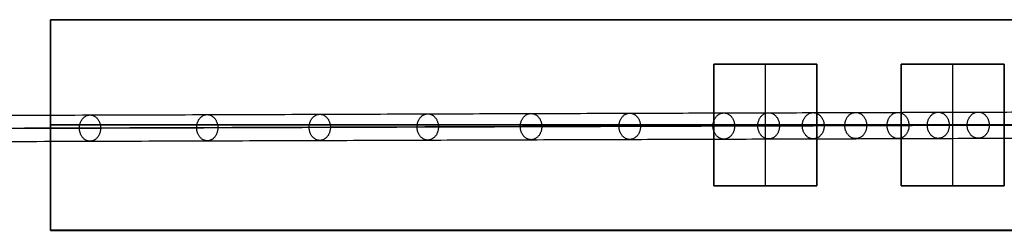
# Model space of a CAD drawing. Header units: millimetres. Extents: x -1412 to 1510, y -15 to 15.
# Tile 14 of 17: x 1297 to 1403, y -11 to 12. Entities that reach past the tile are written whole.
import ezdxf

# ---------------------------------------------------------------- set-up
doc = ezdxf.new("R2010")
doc.units = ezdxf.units.MM
doc.layers.add('CABLE', color=7, linetype='Continuous')
doc.layers.add('METAL NEGRO', color=7, linetype='Continuous')

msp = doc.modelspace()

# ---------------------------------------------------------------- linework, layer by layer
at = {"layer": 'CABLE'}
for points, knots in [([(1170.14, 1.04, 380.77), (1175.8, 1.06, 387.87), (1186.96, 1.1, 401.9), (1203.42, 1.16, 422.74), (1219.38, 1.21, 443.09), (1234.85, 1.27, 462.96), (1249.83, 1.32, 482.34), (1264.31, 1.37, 501.24), (1278.31, 1.41, 519.66), (1291.8, 1.46, 537.59), (1304.8, 1.5, 555.04), (1317.31, 1.54, 572.01), (1329.33, 1.58, 588.49), (1340.85, 1.62, 604.49), (1351.88, 1.66, 620), (1362.42, 1.69, 635.04), (1370.85, 1.72, 647.25), (1377.36, 1.74, 656.81), (1382.06, 1.75, 663.76), (1386.66, 1.77, 670.63), (1391.11, 1.78, 677.34), (1395.46, 1.8, 683.97), (1399.67, 1.81, 690.44), (1403.78, 1.82, 696.83), (1407.73, 1.83, 703.06), (1411.6, 1.85, 709.21), (1415.31, 1.86, 715.19), (1418.92, 1.87, 721.1), (1422.39, 1.88, 726.84), (1425.75, 1.89, 732.51), (1428.97, 1.9, 738), (1432.09, 1.91, 743.43), (1434.59, 1.91, 747.85), (1436.55, 1.92, 751.36), (1437.96, 1.92, 753.92), (1439.35, 1.93, 756.46), (1440.7, 1.93, 758.96), (1442.02, 1.94, 761.44), (1443.73, 1.94, 764.68), (1445.39, 1.94, 767.88), (1447, 1.95, 771.04), (1448.17, 1.95, 773.36), (1449.31, 1.95, 775.65), (1450.41, 1.96, 777.91), (1451.49, 1.96, 780.15), (1452.53, 1.96, 782.35), (1453.55, 1.97, 784.53), (1454.53, 1.97, 786.66), (1455.48, 1.97, 788.78), (1456.4, 1.97, 790.86), (1457.3, 1.97, 792.92), (1458.15, 1.98, 794.94), (1458.98, 1.98, 796.93), (1459.78, 1.98, 798.89), (1460.55, 1.98, 800.82), (1461.28, 1.98, 802.72), (1461.99, 1.98, 804.59), (1462.66, 1.98, 806.43), (1463.31, 1.99, 808.24), (1463.92, 1.99, 810.02), (1464.5, 1.99, 811.77), (1465.05, 1.99, 813.49), (1465.57, 1.99, 815.18), (1466.06, 1.99, 816.84), (1466.52, 1.99, 818.47), (1466.95, 1.99, 820.07), (1467.34, 1.99, 821.64), (1467.59, 1.99, 822.67), (1467.71, 1.99, 823.19), (1467.71, 1.99, 823.19), (1467.71, 1.99, 823.19), (1467.71, 1.99, 823.19)], [0, 0, 0, 0, 27.235592, 53.785722, 79.650681, 104.830781, 129.326365, 153.137801, 176.265493, 198.709879, 220.47144, 241.550705, 261.948254, 281.664727, 300.700834, 319.057364, 336.735196, 345.235256, 353.735315, 361.897072, 370.058829, 377.882909, 385.706989, 393.194102, 400.681215, 407.832173, 414.983131, 421.798864, 428.614597, 435.096181, 441.577765, 447.726451, 453.875137, 456.825092, 459.775046, 462.642346, 465.509645, 468.294514, 471.079383, 476.484752, 479.105521, 481.72629, 484.265439, 486.804588, 489.26244, 491.720293, 494.097206, 496.47412, 498.770491, 501.066862, 503.303096, 505.499395, 507.655884, 509.772694, 511.849967, 513.88785, 515.8865, 517.846082, 519.766774, 521.648761, 523.492244, 525.297433, 527.064555, 528.793849, 530.485572, 532.139999, 533.757421, 535.338153, 535.338153, 535.338153, 535.338416, 535.338416, 535.338416, 535.338416]), ([(1169.05, -0.36, 381.65), (1174.71, -0.34, 388.75), (1185.87, -0.3, 402.78), (1202.32, -0.24, 423.61), (1218.28, -0.19, 443.95), (1233.75, -0.13, 463.82), (1248.72, -0.08, 483.2), (1263.2, -0.03, 502.09), (1277.19, 0.01, 520.5), (1290.68, 0.06, 538.43), (1303.68, 0.1, 555.87), (1316.19, 0.14, 572.84), (1328.2, 0.18, 589.31), (1339.72, 0.22, 605.31), (1350.74, 0.26, 620.81), (1361.27, 0.29, 635.84), (1369.7, 0.32, 648.05), (1376.2, 0.34, 657.59), (1380.9, 0.35, 664.54), (1385.49, 0.37, 671.41), (1389.94, 0.38, 678.11), (1394.29, 0.4, 684.74), (1398.49, 0.41, 691.2), (1402.6, 0.42, 697.59), (1406.55, 0.43, 703.8), (1410.41, 0.45, 709.95), (1414.12, 0.46, 715.92), (1417.73, 0.47, 721.83), (1421.19, 0.48, 727.56), (1424.55, 0.49, 733.22), (1427.76, 0.5, 738.71), (1430.88, 0.51, 744.12), (1433.37, 0.51, 748.54), (1435.32, 0.52, 752.04), (1436.73, 0.52, 754.6), (1438.12, 0.53, 757.13), (1439.46, 0.53, 759.63), (1440.79, 0.53, 762.1), (1442.49, 0.54, 765.33), (1444.15, 0.54, 768.52), (1445.75, 0.55, 771.67), (1446.91, 0.55, 773.98), (1448.05, 0.55, 776.27), (1449.15, 0.56, 778.52), (1450.23, 0.56, 780.76), (1451.26, 0.56, 782.94), (1452.28, 0.56, 785.11), (1453.25, 0.57, 787.24), (1454.2, 0.57, 789.35), (1455.12, 0.57, 791.43), (1456.01, 0.57, 793.47), (1456.86, 0.58, 795.48), (1457.69, 0.58, 797.47), (1458.48, 0.58, 799.42), (1459.25, 0.58, 801.34), (1459.98, 0.58, 803.22), (1460.68, 0.58, 805.08), (1461.35, 0.58, 806.91), (1461.99, 0.59, 808.71), (1462.59, 0.59, 810.47), (1463.17, 0.59, 812.21), (1463.72, 0.59, 813.91), (1464.23, 0.59, 815.59), (1464.72, 0.59, 817.23), (1465.17, 0.59, 818.84), (1465.59, 0.59, 820.42), (1465.97, 0.59, 821.92), (1466.2, 0.59, 822.89), (1466.31, 0.59, 823.35)], [0, 0, 0, 0, 27.203937, 53.723208, 79.558104, 104.708938, 129.176051, 152.959812, 176.060622, 198.478922, 220.21519, 241.269955, 261.643796, 281.337353, 300.351335, 318.686529, 336.343814, 344.833994, 353.324175, 361.476445, 369.628716, 377.443702, 385.258688, 392.737099, 400.215511, 407.358157, 414.500803, 421.308615, 428.116426, 434.590476, 441.064527, 447.206066, 453.347606, 456.294132, 459.240658, 462.104624, 464.968591, 467.750223, 470.531855, 475.930942, 478.548665, 481.166388, 483.702586, 486.238783, 488.693779, 491.148774, 493.522926, 495.897077, 498.190779, 500.484481, 502.718115, 504.911861, 507.065844, 509.180194, 511.255053, 513.290567, 515.286894, 517.244199, 519.162658, 521.042458, 522.883798, 524.686889, 526.451957, 528.179241, 529.868998, 531.521502, 533.137044, 534.555672, 534.555672, 534.555672, 534.555672]), ([(1469.11, 0.59, 823.03), (1469.1, 0.59, 822.98), (1469.08, 0.59, 822.92), (1469.07, 0.59, 822.87), (1468.95, 0.59, 822.35), (1468.7, 0.59, 821.3), (1468.3, 0.59, 819.71), (1467.87, 0.59, 818.1), (1467.41, 0.59, 816.45), (1466.91, 0.59, 814.78), (1466.39, 0.59, 813.07), (1465.83, 0.59, 811.34), (1465.25, 0.59, 809.58), (1464.63, 0.59, 807.78), (1463.98, 0.59, 805.96), (1463.3, 0.58, 804.11), (1462.59, 0.58, 802.22), (1461.85, 0.58, 800.31), (1461.08, 0.58, 798.37), (1460.28, 0.58, 796.4), (1459.45, 0.58, 794.4), (1458.58, 0.57, 792.37), (1457.69, 0.57, 790.3), (1456.76, 0.57, 788.21), (1455.8, 0.57, 786.08), (1454.82, 0.57, 783.94), (1453.8, 0.56, 781.75), (1452.75, 0.56, 779.55), (1451.67, 0.56, 777.3), (1450.56, 0.56, 775.04), (1449.42, 0.55, 772.73), (1448.25, 0.55, 770.41), (1446.64, 0.54, 767.24), (1444.97, 0.54, 764.03), (1443.26, 0.54, 760.79), (1441.93, 0.53, 758.3), (1440.58, 0.53, 755.8), (1439.19, 0.52, 753.25), (1437.77, 0.52, 750.69), (1435.82, 0.51, 747.17), (1433.31, 0.51, 742.74), (1430.18, 0.5, 737.3), (1426.96, 0.49, 731.8), (1423.59, 0.48, 726.12), (1420.12, 0.47, 720.37), (1416.5, 0.46, 714.46), (1412.79, 0.45, 708.47), (1408.92, 0.43, 702.31), (1404.96, 0.42, 696.08), (1400.85, 0.41, 689.68), (1396.64, 0.4, 683.21), (1392.28, 0.38, 676.57), (1387.82, 0.37, 669.86), (1383.22, 0.35, 662.98), (1378.52, 0.34, 656.02), (1372, 0.32, 646.46), (1363.57, 0.29, 634.24), (1353.03, 0.26, 619.2), (1341.99, 0.22, 603.68), (1330.46, 0.18, 587.67), (1318.45, 0.14, 571.18), (1305.93, 0.1, 554.21), (1292.92, 0.06, 536.75), (1279.42, 0.01, 518.81), (1265.43, -0.03, 500.39), (1250.94, -0.08, 481.49), (1235.96, -0.13, 462.1), (1220.49, -0.19, 442.23), (1204.52, -0.24, 421.87), (1188.06, -0.3, 401.04), (1176.9, -0.34, 387), (1171.24, -0.36, 379.9)], [0, 0, 0, 0, 0.158856, 0.158856, 0.158856, 1.741443, 3.360764, 5.017132, 6.710842, 8.442166, 10.211362, 12.018671, 13.864318, 15.748514, 17.67146, 19.633343, 21.634339, 23.674614, 25.754326, 27.873622, 30.032642, 32.231519, 34.470378, 36.769445, 39.068511, 41.448216, 43.82792, 46.288658, 48.749395, 51.291525, 53.833654, 56.4575, 59.081346, 64.49306, 67.281199, 70.069337, 72.940002, 75.810667, 78.764085, 81.717503, 87.873407, 94.029311, 100.518503, 107.007696, 113.831431, 120.655165, 127.814517, 134.97387, 142.469772, 149.965675, 157.79894, 165.632205, 173.803543, 181.974881, 190.484919, 198.994957, 216.693541, 235.07162, 254.130074, 273.869693, 294.291187, 315.395197, 337.182305, 359.65304, 382.807881, 406.64727, 431.17161, 456.38127, 482.276592, 508.85789, 536.125454, 536.125454, 536.125454, 536.125454]), ([(1170.14, -1.76, 380.78), (1175.81, -1.74, 387.88), (1186.96, -1.7, 401.91), (1203.42, -1.64, 422.74), (1219.39, -1.59, 443.09), (1234.86, -1.53, 462.96), (1249.84, -1.48, 482.34), (1264.32, -1.43, 501.24), (1278.31, -1.39, 519.66), (1291.8, -1.34, 537.59), (1304.81, -1.3, 555.04), (1317.32, -1.26, 572.01), (1329.33, -1.22, 588.49), (1340.86, -1.18, 604.49), (1351.88, -1.14, 620.01), (1362.42, -1.11, 635.04), (1370.85, -1.08, 647.26), (1377.36, -1.06, 656.81), (1382.06, -1.05, 663.76), (1386.66, -1.03, 670.63), (1391.11, -1.02, 677.34), (1395.47, -1, 683.98), (1399.67, -0.99, 690.44), (1403.78, -0.98, 696.83), (1407.74, -0.97, 703.06), (1411.6, -0.95, 709.21), (1415.31, -0.94, 715.19), (1418.93, -0.93, 721.1), (1422.39, -0.92, 726.84), (1425.76, -0.91, 732.51), (1428.97, -0.9, 738.01), (1432.1, -0.89, 743.43), (1434.6, -0.89, 747.86), (1436.55, -0.88, 751.37), (1437.96, -0.88, 753.93), (1439.35, -0.87, 756.47), (1440.7, -0.87, 758.96), (1442.02, -0.86, 761.45), (1443.73, -0.86, 764.68), (1445.39, -0.86, 767.88), (1447, -0.85, 771.04), (1448.17, -0.85, 773.36), (1449.31, -0.85, 775.66), (1450.41, -0.84, 777.91), (1451.49, -0.84, 780.15), (1452.53, -0.84, 782.35), (1453.55, -0.83, 784.53), (1454.53, -0.83, 786.66), (1455.48, -0.83, 788.78), (1456.4, -0.83, 790.86), (1457.3, -0.83, 792.92), (1458.16, -0.82, 794.94), (1458.99, -0.82, 796.93), (1459.78, -0.82, 798.89), (1460.55, -0.82, 800.82), (1461.28, -0.82, 802.72), (1461.99, -0.82, 804.59), (1462.66, -0.82, 806.43), (1463.31, -0.81, 808.25), (1463.92, -0.81, 810.03), (1464.5, -0.81, 811.77), (1465.05, -0.81, 813.49), (1465.57, -0.81, 815.18), (1466.06, -0.81, 816.84), (1466.52, -0.81, 818.47), (1466.95, -0.81, 820.07), (1467.34, -0.81, 821.64), (1467.59, -0.81, 822.67), (1467.71, -0.81, 823.19)], [0, 0, 0, 0, 27.235592, 53.785722, 79.650681, 104.830781, 129.326365, 153.137801, 176.265493, 198.709879, 220.47144, 241.550705, 261.948254, 281.664727, 300.700834, 319.057364, 336.735196, 345.235256, 353.735315, 361.897072, 370.058829, 377.882909, 385.706989, 393.194102, 400.681215, 407.832173, 414.983131, 421.798864, 428.614597, 435.096181, 441.577765, 447.726451, 453.875137, 456.825092, 459.775046, 462.642346, 465.509645, 468.294514, 471.079383, 476.484752, 479.105521, 481.72629, 484.265439, 486.804588, 489.26244, 491.720293, 494.097206, 496.47412, 498.770491, 501.066862, 503.303096, 505.499395, 507.655884, 509.772694, 511.849967, 513.88785, 515.8865, 517.846082, 519.766774, 521.648761, 523.492244, 525.297433, 527.064555, 528.793849, 530.485572, 532.139999, 533.757421, 535.337889, 535.337889, 535.337889, 535.337889])]:
    msp.add_open_spline(points, degree=3, knots=knots, dxfattribs=at)
for points, knots in [([(1303.8, 0.1, 556.07), (1303.8, 1.5, 556.07), (1304.93, 1.5, 555.23), (1306.05, 1.5, 554.4), (1306.05, 0.1, 554.4)], [4.39823, 4.39823, 4.39823, 6.597345, 6.597345, 8.796459, 8.796459, 8.796459]), ([(1316.31, 0.14, 573.03), (1316.3, 1.54, 573.03), (1317.43, 1.54, 572.2), (1318.56, 1.54, 571.37), (1318.56, 0.14, 571.37)], [4.39823, 4.39823, 4.39823, 6.597345, 6.597345, 8.796459, 8.796459, 8.796459]), ([(1328.32, 0.18, 589.51), (1328.31, 1.58, 589.5), (1329.45, 1.58, 588.68), (1330.58, 1.58, 587.86), (1330.58, 0.18, 587.86)], [4.39823, 4.39823, 4.39823, 6.597345, 6.597345, 8.796459, 8.796459, 8.796459]), ([(1339.83, 0.22, 605.5), (1339.83, 1.62, 605.5), (1340.97, 1.62, 604.68), (1342.11, 1.62, 603.87), (1342.11, 0.22, 603.87)], [4.39823, 4.39823, 4.39823, 6.597345, 6.597345, 8.796459, 8.796459, 8.796459]), ([(1350.85, 0.26, 621.01), (1350.85, 1.66, 621.01), (1351.99, 1.66, 620.2), (1353.14, 1.66, 619.39), (1353.14, 0.26, 619.4)], [4.39823, 4.39823, 4.39823, 6.597345, 6.597345, 8.796459, 8.796459, 8.796459]), ([(1361.38, 0.29, 636.04), (1361.38, 1.69, 636.03), (1362.53, 1.69, 635.24), (1363.68, 1.69, 634.44), (1363.68, 0.29, 634.44)], [4.39823, 4.39823, 4.39823, 6.597345, 6.597345, 8.796459, 8.796459, 8.796459]), ([(1371.41, 0.32, 650.58), (1371.41, 1.72, 650.58), (1372.57, 1.72, 649.79), (1373.72, 1.72, 648.99), (1373.72, 0.32, 649)], [4.39823, 4.39823, 4.39823, 6.597345, 6.597345, 8.796459, 8.796459, 8.796459]), ([(1376.2, 0.34, 657.6), (1376.2, 1.74, 657.6), (1377.35, 1.74, 656.81), (1378.51, 1.74, 656.02), (1378.51, 0.34, 656.03)], [4.39823, 4.39823, 4.39823, 6.597345, 6.597345, 8.796459, 8.796459, 8.796459]), ([(1380.95, 0.35, 664.64), (1380.95, 1.75, 664.63), (1382.11, 1.75, 663.85), (1383.27, 1.75, 663.07), (1383.28, 0.35, 663.07)], [4.39823, 4.39823, 4.39823, 6.597345, 6.597345, 8.796459, 8.796459, 8.796459]), ([(1385.49, 0.37, 671.41), (1385.49, 1.77, 671.41), (1386.65, 1.77, 670.63), (1387.82, 1.77, 669.86), (1387.82, 0.37, 669.86)], [4.39823, 4.39823, 4.39823, 6.597345, 6.597345, 8.796459, 8.796459, 8.796459]), ([(1390, 0.38, 678.21), (1390, 1.78, 678.21), (1391.16, 1.78, 677.44), (1392.33, 1.78, 676.66), (1392.33, 0.38, 676.67)], [4.39823, 4.39823, 4.39823, 6.597345, 6.597345, 8.796459, 8.796459, 8.796459]), ([(1394.29, 0.4, 684.74), (1394.29, 1.8, 684.74), (1395.46, 1.8, 683.98), (1396.63, 1.8, 683.21), (1396.63, 0.4, 683.21)], [4.39823, 4.39823, 4.39823, 6.597345, 6.597345, 8.796459, 8.796459, 8.796459]), ([(1398.55, 0.41, 691.3), (1398.55, 1.81, 691.3), (1399.72, 1.81, 690.54), (1400.9, 1.81, 689.78), (1400.9, 0.41, 689.78)], [4.39823, 4.39823, 4.39823, 6.597345, 6.597345, 8.796459, 8.796459, 8.796459]), ([(1306.05, 0.1, 554.4), (1306.05, -1.3, 554.4), (1304.93, -1.3, 555.24), (1303.8, -1.3, 556.07), (1303.8, 0.1, 556.07)], [0, 0, 0, 2.199115, 2.199115, 4.39823, 4.39823, 4.39823]), ([(1318.56, 0.14, 571.37), (1318.57, -1.26, 571.38), (1317.44, -1.26, 572.2), (1316.31, -1.26, 573.03), (1316.31, 0.14, 573.03)], [0, 0, 0, 2.199115, 2.199115, 4.39823, 4.39823, 4.39823]), ([(1330.58, 0.18, 587.86), (1330.58, -1.22, 587.87), (1329.45, -1.22, 588.69), (1328.32, -1.22, 589.51), (1328.32, 0.18, 589.51)], [0, 0, 0, 2.199115, 2.199115, 4.39823, 4.39823, 4.39823]), ([(1342.11, 0.22, 603.87), (1342.11, -1.18, 603.87), (1340.97, -1.18, 604.69), (1339.83, -1.18, 605.5), (1339.83, 0.22, 605.5)], [0, 0, 0, 2.199115, 2.199115, 4.39823, 4.39823, 4.39823]), ([(1353.14, 0.26, 619.4), (1353.14, -1.14, 619.4), (1352, -1.14, 620.21), (1350.85, -1.14, 621.01), (1350.85, 0.26, 621.01)], [0, 0, 0, 2.199115, 2.199115, 4.39823, 4.39823, 4.39823]), ([(1363.68, 0.29, 634.44), (1363.68, -1.11, 634.44), (1362.53, -1.11, 635.24), (1361.38, -1.11, 636.04), (1361.38, 0.29, 636.04)], [0, 0, 0, 2.199115, 2.199115, 4.39823, 4.39823, 4.39823]), ([(1373.72, 0.32, 649), (1373.73, -1.08, 649), (1372.57, -1.08, 649.79), (1371.41, -1.08, 650.58), (1371.41, 0.32, 650.58)], [0, 0, 0, 2.199115, 2.199115, 4.39823, 4.39823, 4.39823]), ([(1378.51, 0.34, 656.03), (1378.52, -1.06, 656.03), (1377.36, -1.06, 656.81), (1376.2, -1.06, 657.6), (1376.2, 0.34, 657.6)], [0, 0, 0, 2.199115, 2.199115, 4.39823, 4.39823, 4.39823]), ([(1383.28, 0.35, 663.07), (1383.28, -1.05, 663.08), (1382.12, -1.05, 663.86), (1380.95, -1.05, 664.64), (1380.95, 0.35, 664.64)], [0, 0, 0, 2.199115, 2.199115, 4.39823, 4.39823, 4.39823]), ([(1387.82, 0.37, 669.86), (1387.82, -1.03, 669.86), (1386.66, -1.03, 670.64), (1385.49, -1.03, 671.41), (1385.49, 0.37, 671.41)], [0, 0, 0, 2.199115, 2.199115, 4.39823, 4.39823, 4.39823]), ([(1392.33, 0.38, 676.67), (1392.34, -1.02, 676.67), (1391.17, -1.02, 677.44), (1390, -1.02, 678.21), (1390, 0.38, 678.21)], [0, 0, 0, 2.199115, 2.199115, 4.39823, 4.39823, 4.39823]), ([(1396.63, 0.4, 683.21), (1396.63, -1, 683.21), (1395.46, -1, 683.98), (1394.29, -1, 684.75), (1394.29, 0.4, 684.74)], [0, 0, 0, 2.199115, 2.199115, 4.39823, 4.39823, 4.39823]), ([(1400.9, 0.41, 689.78), (1400.9, -0.99, 689.78), (1399.73, -0.99, 690.54), (1398.55, -0.99, 691.3), (1398.55, 0.41, 691.3)], [0, 0, 0, 2.199115, 2.199115, 4.39823, 4.39823, 4.39823])]:
    msp.add_rational_spline(points, [1, 0.707106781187, 1, 0.707106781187, 1], degree=2, knots=knots, dxfattribs=at)
at = {"layer": 'METAL NEGRO'}
for p, q in [((1300.71, 11.68, 847.44), (1509.71, 11.68, 847.44)), ((1300.71, 11.68, 847.44), (1300.71, -10.82, 847.44)), ((1371.51, 6.92, 856.44), (1382.51, 6.92, 856.44)), ((1371.51, -6.08, 856.44), (1371.51, 6.92, 856.44)), ((1377.01, -6.08, 856.18), (1377.01, 6.92, 856.19)), ((1377.01, 6.92, 856.69), (1377.01, 6.92, 856.19)), ((1382.51, 6.92, 856.44), (1382.51, -6.08, 856.44)), ((1391.51, 6.92, 856.44), (1402.51, 6.92, 856.44)), ((1391.51, -6.08, 856.44), (1391.51, 6.92, 856.44)), ((1397.01, -6.08, 856.18), (1397.01, 6.92, 856.19)), ((1397.01, 6.92, 856.69), (1397.01, 6.92, 856.19)), ((1402.51, 6.92, 856.44), (1402.51, -6.08, 856.44)), ((1460.71, 0.43, 838.19), (1300.71, 0.43, 838.19)), ((1300.71, 0.43, 838.19), (1300.71, 0.43, 856.69)), ((1371.51, 0.42, 856.69), (1300.71, 0.42, 856.69)), ((1382.51, 0.42, 856.19), (1371.51, 0.42, 856.19)), ((1371.51, 0.42, 856.19), (1371.51, 0.42, 856.69)), ((1391.51, 0.42, 856.69), (1382.51, 0.42, 856.69)), ((1382.51, 0.42, 856.19), (1382.51, 0.42, 856.69)), ((1402.51, 0.42, 856.19), (1391.51, 0.42, 856.19)), ((1391.51, 0.42, 856.19), (1391.51, 0.42, 856.69)), ((1402.51, 0.42, 856.19), (1402.51, 0.42, 856.69)), ((1371.51, -6.08, 856.43), (1382.51, -6.08, 856.43)), ((1377.01, -6.08, 856.18), (1377.01, -6.08, 856.68)), ((1391.51, -6.08, 856.43), (1402.51, -6.08, 856.43)), ((1397.01, -6.08, 856.18), (1397.01, -6.08, 856.68)), ((1300.71, -10.82, 847.43), (1509.71, -10.82, 847.43))]:
    msp.add_line(p, q, dxfattribs=at)
for points in [[(1509.71, 11.68, 838.19), (1300.71, 11.68, 838.19)], [(1300.71, 11.68, 838.19), (1300.71, 11.67, 856.69)], [(1300.71, 11.68, 838.19), (1509.71, 11.68, 838.19)], [(1300.71, -10.82, 838.18), (1300.71, 11.68, 838.19)], [(1300.71, 11.67, 856.69), (1300.71, 11.68, 838.19)], [(1300.71, 11.68, 838.19), (1300.71, -10.82, 838.18)], [(1509.71, 11.67, 856.69), (1300.71, 11.67, 856.69)], [(1300.71, 11.67, 856.69), (1300.71, -10.83, 856.68)], [(1300.71, 11.67, 856.69), (1509.71, 11.67, 856.69)], [(1300.71, -10.83, 856.68), (1300.71, 11.67, 856.69)], [(1382.51, 6.92, 856.19), (1371.51, 6.92, 856.19)], [(1371.51, 6.92, 856.19), (1371.51, -6.08, 856.18)], [(1371.51, -6.08, 856.68), (1371.51, 6.92, 856.69)], [(1371.51, 6.92, 856.69), (1382.51, 6.92, 856.69)], [(1371.51, 6.92, 856.19), (1382.51, 6.92, 856.19)], [(1382.51, 6.92, 856.69), (1371.51, 6.92, 856.69)], [(1371.51, 6.92, 856.69), (1371.51, 6.92, 856.19)], [(1371.51, -6.08, 856.18), (1371.51, 6.92, 856.19)], [(1371.51, 6.92, 856.19), (1371.51, 6.92, 856.69)], [(1371.51, 6.92, 856.69), (1371.51, -6.08, 856.68)], [(1382.51, -6.08, 856.18), (1382.51, 6.92, 856.19)], [(1382.51, 6.92, 856.69), (1382.51, -6.08, 856.68)], [(1382.51, 6.92, 856.19), (1382.51, 6.92, 856.69)], [(1382.51, 6.92, 856.19), (1382.51, -6.08, 856.18)], [(1382.51, -6.08, 856.68), (1382.51, 6.92, 856.69)], [(1382.51, 6.92, 856.69), (1382.51, 6.92, 856.19)], [(1402.51, 6.92, 856.19), (1391.51, 6.92, 856.19)], [(1391.51, 6.92, 856.19), (1391.51, -6.08, 856.18)], [(1391.51, -6.08, 856.68), (1391.51, 6.92, 856.69)], [(1391.51, 6.92, 856.69), (1402.51, 6.92, 856.69)], [(1391.51, 6.92, 856.19), (1402.51, 6.92, 856.19)], [(1402.51, 6.92, 856.69), (1391.51, 6.92, 856.69)], [(1391.51, 6.92, 856.69), (1391.51, 6.92, 856.19)], [(1391.51, -6.08, 856.18), (1391.51, 6.92, 856.19)], [(1391.51, 6.92, 856.19), (1391.51, 6.92, 856.69)], [(1391.51, 6.92, 856.69), (1391.51, -6.08, 856.68)], [(1402.51, -6.08, 856.18), (1402.51, 6.92, 856.19)], [(1402.51, 6.92, 856.69), (1402.51, -6.08, 856.68)], [(1402.51, 6.92, 856.19), (1402.51, 6.92, 856.69)], [(1402.51, 6.92, 856.19), (1402.51, -6.08, 856.18)], [(1402.51, -6.08, 856.68), (1402.51, 6.92, 856.69)], [(1402.51, 6.92, 856.69), (1402.51, 6.92, 856.19)], [(1371.51, -6.08, 856.18), (1382.51, -6.08, 856.18)], [(1382.51, -6.08, 856.68), (1371.51, -6.08, 856.68)], [(1382.51, -6.08, 856.18), (1371.51, -6.08, 856.18)], [(1371.51, -6.08, 856.18), (1371.51, -6.08, 856.68)], [(1371.51, -6.08, 856.68), (1382.51, -6.08, 856.68)], [(1371.51, -6.08, 856.68), (1371.51, -6.08, 856.18)], [(1382.51, -6.08, 856.68), (1382.51, -6.08, 856.18)], [(1382.51, -6.08, 856.18), (1382.51, -6.08, 856.68)], [(1391.51, -6.08, 856.18), (1402.51, -6.08, 856.18)], [(1402.51, -6.08, 856.68), (1391.51, -6.08, 856.68)], [(1402.51, -6.08, 856.18), (1391.51, -6.08, 856.18)], [(1391.51, -6.08, 856.18), (1391.51, -6.08, 856.68)], [(1391.51, -6.08, 856.68), (1402.51, -6.08, 856.68)], [(1391.51, -6.08, 856.68), (1391.51, -6.08, 856.18)], [(1402.51, -6.08, 856.68), (1402.51, -6.08, 856.18)], [(1402.51, -6.08, 856.18), (1402.51, -6.08, 856.68)], [(1300.71, -10.82, 838.18), (1509.71, -10.82, 838.18)], [(1300.71, -10.83, 856.68), (1300.71, -10.82, 838.18)], [(1509.71, -10.82, 838.18), (1300.71, -10.82, 838.18)], [(1300.71, -10.82, 838.18), (1300.71, -10.83, 856.68)], [(1509.71, -10.83, 856.68), (1300.71, -10.83, 856.68)], [(1300.71, -10.83, 856.68), (1509.71, -10.83, 856.68)]]:
    msp.add_open_spline(points, degree=1, dxfattribs=at)

doc.saveas('drawing.dxf')
